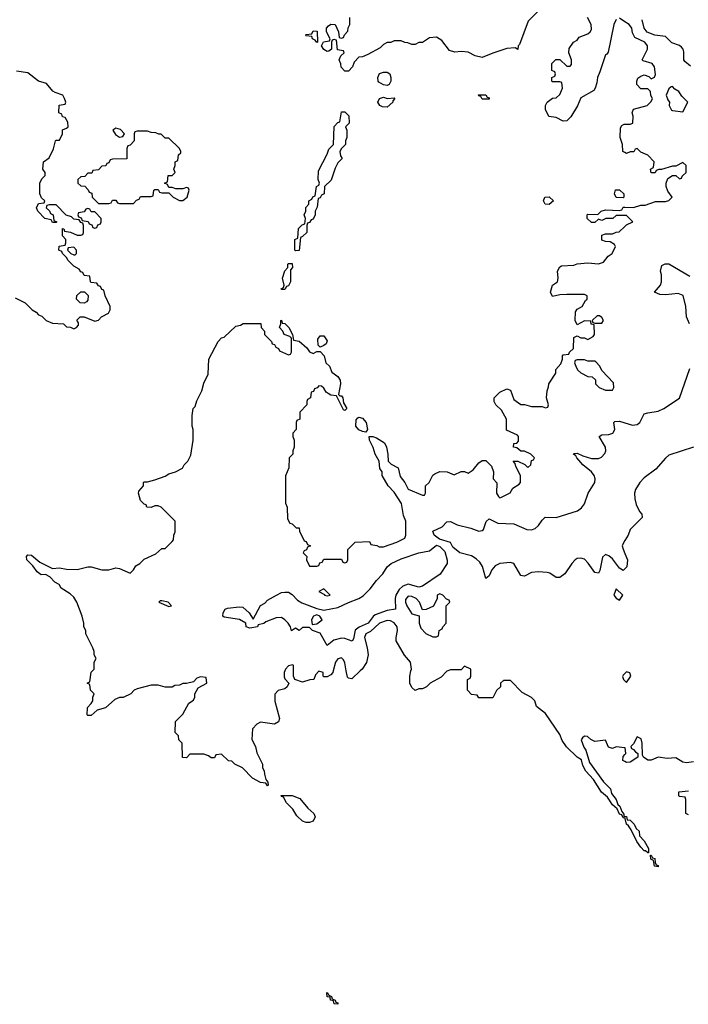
# Model space of a CAD drawing. Header units: inches. Extents: x 2710684 to 2828758, y 857022 to 965663.
# Tile 102 of 256: x 2746563 to 2750360, y 868106 to 873698. Entities that reach past the tile are written whole.
import ezdxf

# ---------------------------------------------------------------- set-up
doc = ezdxf.new("R2010")
doc.units = ezdxf.units.IN
doc.header["$MEASUREMENT"] = 0
for name, color, linetype in [('C7846', 7, 'Continuous'), ('C7847', 7, 'Continuous'), ('C7856', 7, 'Continuous'), ('C7857', 7, 'Continuous')]:
    doc.layers.add(name, color=color, linetype=linetype)

msp = doc.modelspace()

# ---------------------------------------------------------------- linework, layer by layer
at = {"layer": 'C7846', "color": 4, "elevation": 8}
for points in [[(2748068.3, 870000), (2748064.7, 869990), (2748065.4, 869965.4), (2748070, 869954), (2748092, 869930), (2748082, 869910), (2748070, 869898), (2748031.1, 869888.9), (2748011.6, 869868.4), (2748011.6, 869828.4), (2748038, 869730), (2748034, 869710), (2748010, 869698), (2747930, 869708), (2747910, 869698), (2747886, 869670), (2747882, 869610), (2747902, 869570), (2747910, 869534), (2747942, 869470), (2747942, 869450), (2747951.6, 869431.6), (2747952.7, 869412.7), (2747962, 869382), (2747972.7, 869367.3), (2747974, 869350), (2747970, 869346), (2747962, 869362), (2747930, 869366), (2747886, 869390), (2747828.4, 869448.4), (2747786, 869470), (2747767.3, 869487.3), (2747748.4, 869488.4), (2747710, 869526), (2747678, 869522), (2747670, 869506), (2747650, 869506), (2747636.4, 869516.4), (2747610, 869526), (2747530, 869526), (2747510, 869506), (2747487.3, 869507.3), (2747486, 869590), (2747467.3, 869607.3), (2747466, 869630), (2747446, 869650), (2747448.4, 869711.6), (2747490, 869754), (2747523.1, 869816.9), (2747550, 869834), (2747558, 869850), (2747558, 869870), (2747576.4, 869903.6), (2747626, 869930), (2747622, 869962), (2747590, 869966), (2747570, 869958), (2747550, 869938), (2747510, 869928), (2747490, 869928), (2747470, 869918), (2747443.6, 869916.4), (2747430, 869908), (2747390, 869908), (2747350, 869918), (2747310, 869918), (2747230, 869898), (2747214, 869890), (2747194, 869870), (2747151.6, 869848.4), (2747130, 869848), (2747103.6, 869836.4), (2747051, 869789), (2747003.6, 869776.4), (2746970, 869746), (2746950, 869746), (2746946, 869750), (2746948.4, 869791.6), (2746970, 869814), (2746978, 869830), (2746978, 869850), (2746986, 869870), (2746966, 869890), (2746962, 869922), (2746946, 869930), (2746962, 869938), (2746968.4, 869991.6), (2746976.4, 870000)], [(2748344.3, 870000), (2748342, 869990), (2748330, 869978), (2748310, 869966), (2748290, 869966), (2748286, 869970), (2748286, 869990), (2748262, 869998), (2748243.6, 869976.4), (2748234, 869950), (2748211.6, 869948.4), (2748170, 869935.3), (2748126, 869950), (2748118, 869970), (2748118, 870000)], [(2748496.8, 870000), (2748450, 869955.3), (2748430, 869958), (2748424.7, 869964.7), (2748418.3, 870000)], [(2748995, 870000), (2748990, 869998), (2748956.9, 869963.1), (2748894, 869930), (2748874, 869910), (2748850, 869898), (2748830, 869898), (2748808.4, 869888.4), (2748790, 869906), (2748778, 869930), (2748778, 869970), (2748785.5, 870000)], [(2750000, 869162.7), (2749990, 869166), (2749982, 869182), (2749970, 869186), (2749956.4, 869216.4), (2749930, 869238), (2749902, 869282), (2749868, 869310), (2749822, 869382), (2749778, 869430), (2749762, 869462), (2749753.6, 869493.6), (2749729.3, 869509.3), (2749668.9, 869568.9), (2749644.7, 869604.7), (2749630, 869638), (2749550, 869758), (2749498, 869798), (2749488, 869830), (2749470, 869848), (2749416.4, 869876.4), (2749350, 869946), (2749310, 869946), (2749294, 869930), (2749294, 869910), (2749271.6, 869888.4), (2749250, 869846), (2749170, 869846), (2749162, 869862), (2749130, 869866), (2749106, 869890), (2749106, 869950), (2749122, 869958), (2749126, 869970), (2749126, 870000)], [(2750000, 869984.7), (2749990, 869975.3), (2749987.1, 869967.1), (2749991.6, 869951.6), (2750000, 869943.6)], [(2750000, 869562.2), (2749950, 869568), (2749930, 869558), (2749907.3, 869567.3), (2749890, 869606), (2749830, 869598), (2749806, 869610), (2749787.3, 869627.3), (2749770, 869628), (2749759.6, 869620.4), (2749752.7, 869607.3), (2749767.1, 869567.1), (2749778, 869550), (2749798.8, 869478.8), (2749878, 869370), (2749918, 869330), (2749923.6, 869303.6), (2749951.3, 869270), (2749961, 869241), (2749970.9, 869230.9), (2749982, 869202), (2749994, 869186), (2749994, 869174), (2750000, 869173.3)], [(2750000, 869484.2), (2749989, 869490), (2749990, 869514), (2750000, 869524)]]:
    msp.add_lwpolyline(points, dxfattribs=at)
for points in [[(2748190, 869138), (2748170, 869146), (2748136.4, 869176.4), (2748113.6, 869213.6), (2748078, 869250), (2748062, 869282), (2748050, 869286), (2748047.3, 869292.7), (2748110, 869291.3), (2748154.8, 869274.8), (2748199.6, 869219.6), (2748234, 869190), (2748242, 869170), (2748230, 869146), (2748210, 869138)], [(2748370, 868106), (2748350, 868108), (2748346, 868126), (2748328, 868130), (2748326, 868146), (2748308.9, 868148.9), (2748307.3, 868172.7), (2748314, 868170), (2748318, 868158), (2748334, 868150), (2748338, 868138), (2748354, 868130), (2748358, 868118), (2748370, 868114)]]:
    msp.add_lwpolyline(points, close=True, dxfattribs=at)
at = {"layer": 'C7847', "color": 4}
for points, elevation in [([(2749510, 873748.7), (2749451.3, 873690), (2749402, 873558), (2749394, 873550), (2749392, 873528), (2749378, 873538), (2749330, 873534), (2749250, 873509), (2749190, 873484), (2749150, 873493.2), (2749110, 873513.2), (2749070, 873517.2), (2749034.6, 873514.6), (2749004, 873524), (2748960.2, 873580.2), (2748930, 873599), (2748890, 873595.3), (2748851, 873569), (2748830, 873568), (2748810, 873558), (2748790, 873558), (2748767.3, 873567.3), (2748750, 873568), (2748730, 873578), (2748690, 873578), (2748671.6, 873568.4), (2748650, 873568), (2748630, 873558), (2748610, 873538), (2748539.6, 873500.4), (2748510, 873488), (2748490, 873486), (2748463.6, 873456.4), (2748454, 873430), (2748430, 873406), (2748410, 873406), (2748388.7, 873428.7), (2748387.3, 873447.3), (2748378, 873470), (2748387.3, 873492.7), (2748406, 873510), (2748402, 873522), (2748367.3, 873527.3), (2748362, 873582), (2748350, 873586), (2748338, 873582), (2748334, 873570), (2748334, 873530), (2748319.6, 873520.4), (2748310, 873518), (2748290, 873528.7), (2748278, 873550), (2748288, 873572), (2748322, 873578), (2748326, 873590), (2748306, 873630), (2748306, 873650), (2748316.4, 873663.6), (2748330, 873672), (2748354, 873670), (2748374, 873630), (2748378, 873598), (2748390, 873594), (2748402, 873598), (2748407.3, 873612.7), (2748427.3, 873632.7), (2748428.4, 873651.6), (2748438, 873670), (2748438, 873710)], 8), ([(2749950, 873699.3), (2749938.4, 873670), (2749905.4, 873514.6), (2749898, 873502), (2749890, 873498), (2749858.8, 873401.2), (2749844, 873370), (2749841, 873339), (2749831.6, 873308.4), (2749824.7, 873295.3), (2749750, 873255.3), (2749730.7, 873209.3), (2749693.7, 873146.3), (2749670, 873124), (2749650, 873122), (2749610, 873142), (2749568.7, 873148.7), (2749548.9, 873188.9), (2749548.9, 873211.1), (2749558, 873230), (2749588.4, 873251.6), (2749610, 873254), (2749630, 873274), (2749646, 873310), (2749642, 873342), (2749630, 873346), (2749590, 873346), (2749586, 873350), (2749586, 873370), (2749602, 873378), (2749606, 873390), (2749602, 873402), (2749586, 873410), (2749586, 873450), (2749608.4, 873471.6), (2749630, 873472), (2749670, 873434), (2749690, 873434), (2749696.4, 873443.6), (2749698, 873470), (2749682, 873510), (2749684.7, 873535.3), (2749708.7, 873571.3), (2749730, 873582), (2749740.2, 873599.8), (2749790, 873618.8), (2749804, 873630), (2749810, 873642), (2749809, 873670), (2749788.4, 873711.6)], 8), ([(2750000, 873686.4), (2749970, 873706)], 8), ([(2746538, 872118), (2746594, 872090), (2746634, 872050), (2746656.9, 872036.9), (2746670, 872022), (2746690, 872014), (2746714, 871990), (2746750, 871974), (2746811.6, 871971.6), (2746830, 871954), (2746851.6, 871951.6), (2746870, 871942), (2746886, 871950), (2746896.4, 871963.6), (2746896.4, 871976.4), (2746888, 871992), (2746906, 872010), (2746930, 872011.3), (2746990, 871986), (2747010, 871992), (2747028, 872010), (2747068.4, 872031.6), (2747078, 872050), (2747078, 872070), (2747048, 872130), (2747042, 872162), (2747030, 872166), (2747022, 872182), (2747010, 872186), (2747002, 872202), (2746970, 872206), (2746966, 872210), (2746962, 872242), (2746930, 872246), (2746922, 872262), (2746910, 872266), (2746902, 872282), (2746870, 872298), (2746838, 872330), (2746828.4, 872348.4), (2746806, 872370), (2746802, 872382), (2746786, 872390), (2746787.3, 872412.7), (2746822, 872418), (2746826, 872430), (2746826, 872450), (2746806, 872470), (2746807.3, 872512.7), (2746814, 872510), (2746818, 872498), (2746851.6, 872491.6), (2746890, 872474), (2746910, 872474), (2746922, 872478), (2746926, 872490), (2746926, 872530), (2746922, 872542), (2746910, 872546), (2746902, 872562), (2746870, 872566), (2746858, 872578), (2746827.3, 872587.3), (2746770, 872646), (2746730, 872646), (2746718, 872642), (2746714, 872630), (2746732.7, 872612.7), (2746738, 872598), (2746754, 872590), (2746758, 872558), (2746774, 872550), (2746770, 872546), (2746750, 872546), (2746742, 872562), (2746706, 872570), (2746666, 872610), (2746658, 872630), (2746670, 872654), (2746702, 872658), (2746706, 872670), (2746687.3, 872687.3), (2746678, 872710), (2746678, 872770), (2746690, 872794), (2746707.3, 872812.7), (2746708, 872830), (2746695.3, 872850), (2746698, 872890), (2746730, 872914), (2746754.6, 872965.4), (2746766, 873010), (2746770, 873014), (2746790, 873014), (2746806, 873050), (2746807.3, 873072.7), (2746830, 873082), (2746838, 873090), (2746836.4, 873116.4), (2746822, 873142), (2746807.3, 873147.3), (2746802, 873162), (2746786, 873170), (2746787.3, 873212.7), (2746822, 873218), (2746826, 873230), (2746818, 873250), (2746808, 873270), (2746764, 873284), (2746752.1, 873292.1), (2746716.2, 873336.2), (2746669.5, 873349.5), (2746610, 873396), (2746545.8, 873405.8)], 12), ([(2750000, 872943.5), (2749988, 872950), (2749986, 872990), (2749974, 873030), (2749975.3, 873084.7), (2749982, 873098), (2749995.3, 873104.7), (2750000, 873104.7)], 8), ([(2750000, 872586), (2749950, 872586), (2749931.6, 872568.4), (2749891.6, 872568.4), (2749870, 872558), (2749850, 872566), (2749830, 872546), (2749810, 872546), (2749786, 872570), (2749786, 872590), (2749790, 872594), (2749847.3, 872592.7), (2749866, 872610), (2749890, 872618), (2749970, 872614), (2749982, 872618), (2749990, 872634), (2750000, 872633.7)], 8), ([(2746976.4, 870000), (2746986, 870010), (2746986, 870050), (2746998, 870070), (2746986, 870090), (2746986, 870110), (2746978, 870130), (2746938, 870210), (2746938, 870230), (2746928, 870250), (2746928, 870270), (2746918, 870310), (2746888.7, 870390), (2746870, 870418), (2746850, 870438), (2746798, 870470), (2746788, 870490), (2746762.7, 870502.7), (2746734.6, 870534.6), (2746710, 870548), (2746685.2, 870545.2), (2746663.1, 870563.1), (2746637.2, 870597.2), (2746604, 870630), (2746602, 870650), (2746610, 870658), (2746630, 870656), (2746676.9, 870616.9), (2746750, 870582), (2746790, 870584.7), (2746830, 870578), (2746890, 870576), (2746950, 870590.8), (2746970, 870590.8), (2747030, 870574), (2747050, 870573.4), (2747070, 870574), (2747110, 870584.7), (2747130, 870582), (2747190, 870554), (2747210, 870574), (2747223.1, 870596.9), (2747246, 870610), (2747270, 870634), (2747336.4, 870663.6), (2747370, 870694), (2747390, 870694), (2747430, 870734), (2747436.4, 870743.6), (2747438, 870770), (2747446, 870790), (2747446, 870850), (2747366, 870930), (2747350, 870938), (2747330, 870938), (2747310, 870928), (2747286, 870930), (2747282, 870942), (2747270, 870946), (2747250, 870968), (2747238, 871010), (2747240.4, 871019.6), (2747266, 871050), (2747266, 871070), (2747270, 871074), (2747290, 871074), (2747330, 871084.7), (2747390, 871104.7), (2747410, 871118), (2747448.9, 871131.1), (2747488.4, 871151.6), (2747498, 871170), (2747518, 871190), (2747534.6, 871225.4), (2747548, 871310), (2747548, 871370), (2747542, 871390), (2747542, 871450), (2747548, 871490), (2747559, 871501), (2747570, 871534), (2747598, 871590), (2747610, 871634), (2747634.6, 871685.4), (2747638, 871770), (2747690, 871871.3), (2747710, 871891), (2747724, 871896), (2747790, 871958), (2747816.4, 871963.6), (2747832.7, 871972.7), (2747932.7, 871972.7), (2747934, 871950), (2747954, 871930), (2747954, 871910), (2747994, 871870), (2747998, 871858), (2748010, 871854), (2748018, 871838), (2748034, 871830), (2748038, 871818), (2748090, 871794), (2748102, 871798), (2748106, 871810), (2748106, 871890), (2748098, 871898), (2748066, 871910), (2748058, 871930), (2748038, 871950), (2748046, 871970), (2748046, 871990), (2748050, 871992), (2748054, 871974), (2748070, 871972), (2748091.3, 871950), (2748112, 871910), (2748118, 871878), (2748150, 871872), (2748194.8, 871834.8), (2748210, 871812), (2748230, 871802), (2748250, 871814), (2748270, 871814), (2748292, 871790), (2748302, 871750), (2748322, 871730), (2748336.9, 871696.9), (2748370, 871671), (2748383, 871650), (2748386, 871630), (2748374, 871570), (2748382, 871562), (2748390, 871562), (2748398, 871550), (2748402, 871522), (2748422, 871490), (2748410, 871478), (2748403.1, 871483.1), (2748362, 871562), (2748330, 871566), (2748314.6, 871574.6), (2748303.1, 871583.1), (2748290, 871606), (2748276.4, 871616.4), (2748262, 871618), (2748252.7, 871607.3), (2748238, 871602), (2748232.7, 871587.3), (2748218, 871582), (2748214, 871550), (2748198, 871542), (2748194, 871530), (2748194, 871510), (2748154, 871470), (2748154, 871430), (2748138, 871422), (2748134, 871410), (2748134, 871370), (2748114, 871350), (2748114, 871330), (2748122, 871310), (2748122, 871270), (2748114, 871250), (2748114, 871230), (2748094, 871210), (2748092.7, 871152.7), (2748072.7, 871107.3), (2748072.7, 870952.7), (2748082, 870930), (2748083.6, 870863.6), (2748098, 870838), (2748110, 870834), (2748132.7, 870812.7), (2748151.3, 870811.3), (2748152.7, 870792.7), (2748178, 870738), (2748190, 870734), (2748198, 870718), (2748214, 870710), (2748198, 870702), (2748192.7, 870687.3), (2748178, 870682), (2748174, 870670), (2748194, 870650), (2748192, 870630), (2748210, 870594), (2748250, 870594), (2748262, 870598), (2748267.3, 870612.7), (2748282, 870618), (2748290, 870634), (2748390, 870634), (2748398, 870618), (2748410, 870614), (2748422, 870618), (2748426, 870630), (2748426, 870690), (2748468.4, 870731.6), (2748550, 870734), (2748558, 870718), (2748591.6, 870711.6), (2748604.7, 870704.7), (2748630, 870704.7), (2748706, 870730), (2748750, 870754), (2748755.3, 870770), (2748755.3, 870850), (2748743.1, 870883.1), (2748732.3, 870950), (2748690, 871015.3), (2748655.3, 871050), (2748622, 871110), (2748622, 871130), (2748609.3, 871149.3), (2748604, 871190), (2748581.2, 871230), (2748570, 871268), (2748549.3, 871309.3), (2748548.4, 871331.6), (2748568.9, 871331.1), (2748590, 871324), (2748634.2, 871294.2), (2748646, 871270), (2748654.9, 871230), (2748656, 871190), (2748673.4, 871173.4), (2748713, 871153), (2748723.5, 871103.5), (2748750.6, 871070.6), (2748770, 871031.3), (2748850, 870998), (2748862, 870998), (2748868, 871010), (2748868, 871050), (2748888, 871070), (2748908.7, 871111.3), (2748920.2, 871119.8), (2748950, 871132), (2748991.1, 871131.1), (2749030, 871114), (2749070, 871132), (2749090, 871132), (2749110, 871122), (2749139, 871141), (2749170, 871182), (2749190, 871194), (2749210, 871194), (2749242, 871162), (2749254, 871130), (2749252, 871090), (2749272.7, 871067.3), (2749272, 871010), (2749282, 870990), (2749290, 870982), (2749296.4, 870983.6), (2749348.4, 871011.6), (2749363.1, 871036.9), (2749400.4, 871059.6), (2749408, 871070), (2749408, 871110), (2749380.4, 871160.4), (2749378, 871178), (2749366, 871190), (2749391.6, 871191.6), (2749431.6, 871171.6), (2749450, 871154), (2749466, 871170), (2749470, 871194), (2749482, 871198), (2749486, 871210), (2749466, 871230), (2749430, 871248), (2749408.4, 871248.4), (2749387.3, 871267.3), (2749368, 871270), (2749368.9, 871291.1), (2749387.3, 871292.7), (2749396.4, 871303.6), (2749395.3, 871330), (2749390, 871338), (2749327.3, 871367.3), (2749328, 871430), (2749300.4, 871480.4), (2749268, 871510), (2749258, 871530), (2749258, 871550), (2749290, 871582), (2749330, 871602), (2749350, 871594), (2749370, 871542), (2749410, 871512), (2749430, 871512), (2749470, 871502), (2749530, 871502), (2749550, 871494), (2749562, 871498), (2749566, 871510), (2749555.3, 871550), (2749558, 871590), (2749567.3, 871612.7), (2749568, 871630), (2749608, 871690), (2749608.4, 871711.6), (2749636.4, 871743.6), (2749646, 871770), (2749646, 871790), (2749650, 871794), (2749682, 871798), (2749686, 871810), (2749708, 871830), (2749710, 871894), (2749730, 871902), (2749750, 871892), (2749771.1, 871891.1), (2749790, 871882), (2749820.4, 871899.6), (2749828, 871910), (2749826, 871966), (2749808.9, 871968.9), (2749806, 871986), (2749770, 871988), (2749730, 871966), (2749718, 871990), (2749720.4, 872039.6), (2749730, 872054), (2749758, 872070), (2749776.4, 872103.6), (2749786, 872110), (2749786, 872130), (2749770, 872138), (2749670, 872138), (2749630, 872135.3), (2749590, 872126), (2749578, 872150), (2749589, 872191), (2749618, 872210), (2749622, 872230), (2749618, 872270), (2749630, 872294), (2749640.4, 872299.6), (2749710, 872304.7), (2749730, 872311.3), (2749790, 872318), (2749850, 872311.3), (2749878, 872322), (2749905.6, 872354.4), (2749928, 872370), (2749946, 872410), (2749942, 872422), (2749916.4, 872436.4), (2749890, 872438), (2749870, 872446), (2749870, 872474), (2749890, 872482), (2749930, 872482), (2749950, 872492), (2749967.3, 872492.7), (2750000, 872524.3)], 8), ([(2750000, 870579.4), (2749990.4, 870569.6), (2749970, 870583.7), (2749930, 870636), (2749910, 870652.7), (2749890, 870661.2), (2749874, 870646), (2749858, 870570), (2749850, 870554), (2749830, 870559.3), (2749792.4, 870612.4), (2749770, 870633.6), (2749750, 870639.7), (2749730, 870637.4), (2749718, 870630), (2749699.3, 870610), (2749658.8, 870550), (2749630, 870529.3), (2749610, 870529.2), (2749574.1, 870554.2), (2749558.8, 870558.8), (2749510, 870563.1), (2749470, 870557.6), (2749430, 870537.2), (2749419, 870539), (2749410, 870542), (2749370, 870609.4), (2749350, 870615.8), (2749290, 870609.7), (2749263, 870597), (2749245.5, 870574.5), (2749230, 870539), (2749210, 870524), (2749192.5, 870592.5), (2749177.4, 870617.4), (2749156.4, 870636.4), (2749130, 870653.6), (2749062.7, 870670), (2749023, 870703), (2749010, 870728.7), (2748948, 870748), (2748918, 870770), (2748910, 870794), (2748962, 870818), (2748990, 870846.8), (2749010, 870847.3), (2749048.4, 870828.4), (2749124.7, 870810), (2749170, 870793.4), (2749190, 870797.3), (2749196.9, 870803.1), (2749211.8, 870848.2), (2749230, 870864), (2749278.9, 870838.9), (2749370, 870835.8), (2749443.4, 870803.4), (2749470, 870800.4), (2749490, 870808), (2749510, 870824.9), (2749530, 870856), (2749547.5, 870872.5), (2749610, 870870.5), (2749730.7, 870909.3), (2749753.6, 870926.4), (2749770.8, 870949.2), (2749791.2, 871010), (2749829.7, 871070), (2749831.1, 871090), (2749825.1, 871110), (2749810, 871129.6), (2749761.6, 871170), (2749726.6, 871210), (2749722, 871222), (2749709, 871230), (2749710, 871234), (2749730, 871236.3), (2749760.5, 871220.5), (2749810, 871206.3), (2749850, 871206.5), (2749866.7, 871213.3), (2749886.2, 871233.8), (2749891.2, 871250), (2749889.7, 871269.7), (2749854, 871330), (2749870, 871340.7), (2749910, 871342), (2749932.7, 871350), (2749942.9, 871370), (2749937.2, 871410), (2749943.6, 871416.4), (2749970, 871417.6), (2750000, 871408.9)], 4), ([(2750000, 870740), (2749990, 870724), (2749985.7, 870710), (2749990.3, 870690.3), (2750000, 870667.1)], 4), ([(2748785.5, 870000), (2748788, 870010), (2748782, 870050), (2748749.1, 870089.1), (2748701.2, 870170), (2748700.9, 870190), (2748709.5, 870230), (2748707, 870250), (2748690, 870273.3), (2748670, 870283.6), (2748650, 870285.6), (2748606, 870270), (2748555.8, 870224.2), (2748530, 870209.2), (2748521.3, 870190), (2748537.1, 870130), (2748541.6, 870090), (2748532.7, 870047.3), (2748507.3, 870010), (2748496.8, 870000)], 8), ([(2748418.3, 870000), (2748410, 870046), (2748403.1, 870063.1), (2748390, 870074), (2748370, 870068.7), (2748356, 870050), (2748344.3, 870000)], 8), ([(2748118, 870000), (2748118, 870030), (2748114.6, 870034.6), (2748090, 870028), (2748072, 870010), (2748068.3, 870000)], 8), ([(2749126, 870000), (2749126, 870010), (2749090, 870026), (2749070, 870006), (2749010, 870006), (2748995, 870000)], 8)]:
    msp.add_lwpolyline(points, dxfattribs=dict(at, elevation=elevation))
for points, elevation in [([(2748250, 873568), (2748242, 873582), (2748226, 873590), (2748222, 873602), (2748190, 873606), (2748186, 873610), (2748190, 873614), (2748222, 873618), (2748230, 873634), (2748252.7, 873632.7), (2748254, 873570)], 8), ([(2748650, 873324), (2748629.1, 873329.1), (2748603.2, 873343.2), (2748599, 873350), (2748597.2, 873370), (2748606.8, 873393.2), (2748630, 873400.7), (2748650, 873401), (2748664.7, 873390), (2748671.3, 873370), (2748671.1, 873348.9), (2748662, 873330)], 8), ([(2748650, 873251.3), (2748690, 873254), (2748694, 873250), (2748682, 873238), (2748682, 873230), (2748650, 873202), (2748623.1, 873203.1), (2748608, 873210), (2748598, 873230), (2748606, 873250), (2748630, 873258)], 8), ([(2749190, 873246), (2749182, 873262), (2749170, 873266), (2749168, 873272), (2749210, 873272), (2749218, 873258), (2749230, 873254), (2749230, 873246)], 8), ([(2748130, 872386), (2748126, 872390), (2748126, 872450), (2748142, 872458), (2748147.3, 872512.7), (2748167.3, 872532.7), (2748182, 872538), (2748186, 872570), (2748178, 872590), (2748188, 872610), (2748188.4, 872631.6), (2748206, 872650), (2748206, 872670), (2748222, 872678), (2748227.3, 872692.7), (2748242, 872698), (2748248.4, 872751.6), (2748262, 872758), (2748266, 872770), (2748258, 872790), (2748260.4, 872839.6), (2748310, 872934), (2748318, 872962), (2748346, 872990), (2748348.4, 873091.6), (2748370, 873114), (2748382, 873118), (2748390, 873174), (2748410, 873174), (2748431.6, 873151.6), (2748434, 873110), (2748414, 873090), (2748422, 873070), (2748422, 873030), (2748414, 873010), (2748414, 872990), (2748390, 872966), (2748382, 872950), (2748384.7, 872924.7), (2748394, 872910), (2748370, 872886), (2748354, 872854), (2748332.7, 872787.3), (2748294, 872750), (2748291.6, 872708.4), (2748278, 872702), (2748270, 872686), (2748258, 872682), (2748252.7, 872632.7), (2748242, 872610), (2748242, 872590), (2748230, 872566), (2748218, 872562), (2748210, 872546), (2748198, 872542), (2748194, 872530), (2748194, 872490), (2748170, 872466), (2748158, 872462), (2748150, 872388)], 8), ([(2747290, 873066), (2747230, 873066), (2747218, 873062), (2747214, 873050), (2747214, 873010), (2747190, 872986), (2747178, 872982), (2747172.7, 872967.3), (2747172.7, 872907.3), (2747090, 872906), (2747078, 872902), (2747070, 872886), (2747058, 872882), (2747052.7, 872867.3), (2747030, 872866), (2747010, 872846), (2746978, 872842), (2746972.7, 872827.3), (2746950, 872826), (2746932.7, 872807.3), (2746910, 872806), (2746894, 872790), (2746894, 872770), (2746910, 872754), (2746932.7, 872752.7), (2746952.7, 872732.7), (2746958, 872718), (2746972.7, 872712.7), (2746974, 872690), (2747010, 872654), (2747070, 872654), (2747082, 872658), (2747090, 872674), (2747110, 872674), (2747118, 872658), (2747130, 872654), (2747210, 872654), (2747227.3, 872672.7), (2747242, 872678), (2747250, 872694), (2747310, 872694), (2747322, 872698), (2747326, 872730), (2747330, 872734), (2747350, 872734), (2747358, 872718), (2747370, 872714), (2747410, 872714), (2747434, 872690), (2747471.6, 872671.6), (2747490, 872671.3), (2747515.3, 872690), (2747526, 872730), (2747522, 872742), (2747510, 872746), (2747490, 872738), (2747450, 872738), (2747430, 872746), (2747410, 872746), (2747402, 872762), (2747386, 872770), (2747402, 872778), (2747407.3, 872812.7), (2747430, 872814), (2747446, 872830), (2747438, 872850), (2747446, 872870), (2747446, 872890), (2747462, 872898), (2747466, 872930), (2747478, 872942), (2747478, 872950), (2747470, 872966), (2747410, 873026), (2747390, 873026), (2747367.3, 873047.3), (2747352.7, 873047.3), (2747336.4, 873056.4), (2747310, 873058)], 12), ([(2747110, 873082), (2747092, 873070), (2747107.1, 873047.1), (2747130, 873031.3), (2747150, 873034), (2747158, 873050), (2747135.1, 873075.1)], 12), ([(2749990, 872686), (2749950, 872688), (2749942, 872710), (2749947.3, 872732.7), (2749970, 872731.3), (2749994, 872710), (2749994, 872690)], 8), ([(2749570, 872648.7), (2749548, 872650), (2749538, 872670), (2749546, 872690), (2749570, 872692), (2749594, 872670)], 8), ([(2746950, 872626), (2746938, 872622), (2746930, 872606), (2746898, 872602), (2746894, 872590), (2746898, 872578), (2746912.7, 872572.7), (2746918, 872558), (2746952.7, 872552.7), (2746958, 872538), (2746972.7, 872532.7), (2746978, 872518), (2746990, 872514), (2747002, 872518), (2747007.3, 872532.7), (2747022, 872538), (2747026, 872550), (2747026, 872570), (2746990, 872606), (2746970, 872606), (2746962, 872622)], 12), ([(2746870, 872406), (2746838, 872402), (2746834, 872390), (2746854, 872370), (2746870, 872362), (2746878, 872362), (2746886, 872370), (2746886, 872390)], 12), ([(2748050, 872166), (2748048, 872170), (2748062, 872178), (2748066, 872190), (2748055.3, 872230), (2748068.4, 872271.6), (2748086, 872290), (2748086, 872310), (2748090, 872314), (2748110, 872314), (2748112, 872290), (2748102, 872278), (2748102, 872210), (2748090, 872186), (2748078, 872182), (2748070, 872166)], 8), ([(2746930, 872088.7), (2746906, 872090), (2746886, 872110), (2746888.7, 872131.3), (2746910, 872152), (2746932, 872152), (2746951.6, 872131.6), (2746950, 872106), (2746943.6, 872096.4)], 12), ([(2749856.4, 872016.4), (2749843.6, 872016.4), (2749814, 871990), (2749818, 871978), (2749830, 871974), (2749870, 871974), (2749878, 871990), (2749870, 872006)], 8), ([(2748270, 871838), (2748258, 871850), (2748256.4, 871883.6), (2748270, 871902), (2748290, 871902), (2748310, 871874), (2748303.6, 871856.4), (2748290, 871848)], 8), ([(2749770, 871766), (2749730, 871766), (2749718, 871762), (2749714, 871750), (2749722, 871730), (2749732, 871710), (2749750, 871692), (2749790, 871672), (2749814, 871670), (2749832.7, 871652.7), (2749834, 871630), (2749854, 871610), (2749890, 871594), (2749930, 871594), (2749938, 871610), (2749936.4, 871636.4), (2749870, 871706), (2749858, 871730), (2749834.6, 871754.6), (2749830, 871758), (2749790, 871758)], 8), ([(2748530, 871355.3), (2748510, 871359), (2748490, 871369.2), (2748473.2, 871390), (2748474, 871426), (2748482.7, 871437.3), (2748490, 871441), (2748510, 871434.8), (2748530.3, 871410.3), (2748538.8, 871370)], 8), ([(2748830, 870475.6), (2748770, 870491.6), (2748738.6, 870481.4), (2748717.7, 870462.2), (2748699.5, 870430), (2748694.9, 870410), (2748698, 870350), (2748650, 870343.6), (2748581.3, 870318.7), (2748570, 870309.4), (2748543, 870270), (2748491.5, 870248.5), (2748468.5, 870231.5), (2748458.4, 870181.6), (2748450.6, 870169.4), (2748410, 870183.6), (2748390, 870185.6), (2748346.6, 870173.4), (2748310, 870144), (2748270, 870214), (2748226, 870230), (2748210, 870246), (2748170, 870246), (2748150, 870228.7), (2748130, 870242), (2748107.3, 870227.3), (2748101.2, 870250), (2748087.6, 870270), (2748070, 870289.6), (2748050, 870302.4), (2748019.2, 870300.8), (2747962, 870278), (2747950, 870268), (2747918, 870262), (2747914, 870250), (2747870, 870242), (2747848.7, 870250), (2747848, 870270), (2747812, 870292), (2747724.4, 870304.4), (2747717.2, 870310), (2747718, 870330), (2747729.6, 870350.4), (2747744.1, 870355.9), (2747810, 870364), (2747830, 870360.7), (2747866.8, 870330), (2747890, 870294), (2747930, 870372), (2747955.3, 870384.7), (2747970, 870402), (2748022, 870430), (2748050, 870444), (2748070, 870446.8), (2748090, 870446.8), (2748110, 870434), (2748141.1, 870401.1), (2748165.5, 870385.5), (2748250, 870354.4), (2748290, 870344), (2748370, 870359.5), (2748430, 870388.2), (2748490, 870410.4), (2748513.5, 870426.5), (2748554.2, 870465.8), (2748590, 870513), (2748625.1, 870550), (2748649.8, 870590.2), (2748673.2, 870610), (2748730, 870636.9), (2748830, 870670.4), (2748890, 870682), (2748930, 870714), (2748950, 870706), (2748977.3, 870677.3), (2748990.9, 870629.1), (2748991.3, 870610), (2748950.3, 870549.7), (2748850, 870481.6)], 4), ([(2748290, 870466), (2748262, 870450), (2748294, 870434), (2748294, 870430), (2748310, 870426), (2748326, 870430)], 8), ([(2748950, 870438), (2748934, 870430), (2748934, 870410), (2748912.7, 870367.3), (2748871.6, 870348.4), (2748850, 870346), (2748833.2, 870390), (2748814.5, 870410), (2748790, 870422.9), (2748770, 870423.7), (2748755.2, 870404.8), (2748754.4, 870390), (2748761.7, 870370), (2748790, 870322.8), (2748832, 870312), (2748832, 870270), (2748842, 870242), (2748870, 870212), (2748910, 870194), (2748930, 870194), (2748942, 870198), (2748946, 870230), (2748962, 870238), (2748966, 870250), (2748986, 870270), (2748986, 870370), (2749006, 870390), (2749002, 870402), (2748987.3, 870407.3), (2748966, 870430)], 8), ([(2749950, 870466), (2749938, 870430), (2749950, 870412), (2749970, 870402), (2749988, 870430)], 8), ([(2747370, 870398), (2747362, 870398), (2747354, 870390), (2747410, 870364.7), (2747426, 870370), (2747406, 870390)], 8), ([(2748250, 870317.2), (2748232, 870310), (2748221, 870290), (2748223.6, 870263.6), (2748250, 870266), (2748282, 870290), (2748268, 870310)], 4)]:
    msp.add_lwpolyline(points, close=True, dxfattribs=dict(at, elevation=elevation))
at = {"layer": 'C7856', "color": 4, "elevation": 8}
for points in [[(2750000, 869943.6), (2750010, 869934), (2750034, 869970), (2750028.4, 869988.4), (2750010, 869994), (2750000, 869984.7)], [(2750390, 869483.7), (2750350, 869478.4), (2750330, 869482), (2750290, 869505.2), (2750241.2, 869501.2), (2750190, 869509), (2750150, 869492.7), (2750130, 869493.2), (2750106, 869510), (2750100.4, 869520.4), (2750099, 869590), (2750093.2, 869613.2), (2750070, 869626), (2750050, 869586), (2750034, 869570), (2750038, 869558), (2750050, 869554), (2750059.6, 869539.6), (2750074, 869530), (2750074, 869510), (2750030, 869481.2), (2750010, 869479), (2750000, 869484.2)], [(2750000, 869524), (2750006, 869530), (2750002, 869562), (2750000, 869562.2)], [(2750362, 869182), (2750346, 869190), (2750346, 869270), (2750342, 869282), (2750310, 869286), (2750306, 869290), (2750307.3, 869312.7), (2750362, 869318)], [(2750000, 869173.3), (2750010, 869172), (2750014, 869154), (2750030, 869152), (2750052, 869130), (2750064.7, 869104.7), (2750082, 869090), (2750083.6, 869063.6), (2750110, 869034), (2750134, 868990), (2750134, 868966), (2750130, 868966), (2750118, 868978), (2750110, 868978), (2750090, 868998), (2750068, 869030), (2750036.4, 869096.4), (2750020.4, 869120.4), (2750009.1, 869129.1), (2750002, 869162), (2750000, 869162.7)]]:
    msp.add_lwpolyline(points, dxfattribs=at)
msp.add_lwpolyline([(2750190, 868886), (2750168, 868890), (2750162, 868922), (2750148, 868930), (2750146, 868954), (2750150, 868954), (2750158, 868938), (2750170, 868934), (2750172, 868912), (2750178, 868898), (2750190, 868894)], close=True, dxfattribs=at)
at = {"layer": 'C7857', "color": 4}
for points, elevation in [([(2750000, 873104.7), (2750030, 873104.7), (2750046, 873110), (2750048, 873150), (2750042, 873170), (2750049.2, 873190.8), (2750126, 873210), (2750150, 873234), (2750158, 873250), (2750148.4, 873268.4), (2750146, 873290), (2750130, 873306), (2750090, 873306), (2750068, 873330), (2750068, 873350), (2750074.6, 873365.4), (2750090, 873378), (2750110, 873384.7), (2750135.3, 873375.3), (2750150, 873362), (2750168.4, 873371.6), (2750173.6, 873386.4), (2750169, 873430), (2750155.3, 873450), (2750104, 873464), (2750098, 873470), (2750129, 873530), (2750129, 873550), (2750114, 873570), (2750057, 873597), (2750043.7, 873623.7), (2750039.3, 873650), (2750025.2, 873670), (2750000, 873686.4)], 8), ([(2750373.4, 873433.4), (2750340.1, 873460.1), (2750335.6, 873470), (2750335.2, 873515.2), (2750331.5, 873530), (2750322, 873542), (2750310, 873551.6), (2750266.9, 873566.9), (2750230, 873602.9), (2750170, 873609.7), (2750127, 873627), (2750109.8, 873649.8), (2750098.3, 873698.3)], 4), ([(2750000, 872633.7), (2750050, 872632), (2750090, 872644.7), (2750114.6, 872645.4), (2750174, 872666), (2750230, 872666), (2750248.9, 872671.1), (2750268, 872690), (2750244.7, 872724.7), (2750235.3, 872750), (2750235.3, 872770), (2750244, 872796), (2750270, 872814), (2750290, 872814), (2750310, 872794), (2750322, 872798), (2750326, 872810), (2750348, 872830), (2750348, 872870), (2750330, 872888), (2750290, 872866), (2750270, 872866), (2750207.3, 872847.3), (2750192.7, 872847.3), (2750178, 872842), (2750171.6, 872828.4), (2750150, 872828), (2750146, 872850), (2750162, 872858), (2750166, 872890), (2750130, 872928), (2750090, 872946), (2750070, 872966), (2750058, 872962), (2750051.6, 872948.4), (2750030, 872948), (2750010, 872938), (2750000, 872943.5)], 8), ([(2750000, 872524.3), (2750010, 872534), (2750046, 872550), (2750010, 872586), (2750000, 872586)], 8), ([(2750366.6, 871970), (2750349.5, 872010), (2750346, 872070), (2750331.6, 872131.6), (2750303.2, 872143.2), (2750230, 872136), (2750198, 872138), (2750168.7, 872150), (2750202, 872190), (2750208.7, 872210), (2750208.7, 872250), (2750202, 872270), (2750210, 872302), (2750229.3, 872310.7), (2750250, 872310.8), (2750370, 872240.7)], 4), ([(2750000, 871408.9), (2750043.9, 871396.1), (2750070, 871399.5), (2750084.5, 871410), (2750110, 871458.8), (2750130, 871466), (2750190, 871474.9), (2750220.9, 871490), (2750310, 871548), (2750370, 871718)], 4), ([(2750389.2, 871270.8), (2750250, 871224.4), (2750230, 871208.2), (2750175.4, 871144.6), (2750110, 871096.9), (2750084.6, 871070), (2750060.2, 871030), (2750055.6, 871010), (2750056.1, 870976.1), (2750064, 870944), (2750084, 870904), (2750096, 870890), (2750098, 870870), (2750030, 870802), (2750018.7, 870770), (2750000, 870740)], 4), ([(2750000, 870667.1), (2750015.5, 870630), (2750010.4, 870590), (2750000, 870579.4)], 4)]:
    msp.add_lwpolyline(points, dxfattribs=dict(at, elevation=elevation))
at = {"layer": 'C7857', "color": 4, "elevation": 8}
msp.add_lwpolyline([(2750270, 873318), (2750263.6, 873316.4), (2750250, 873306), (2750234, 873270), (2750243.6, 873243.6), (2750254, 873230), (2750252, 873210), (2750264.7, 873184.7), (2750270, 873182), (2750330, 873174), (2750358, 873230), (2750323.1, 873263.1), (2750306, 873290), (2750283.1, 873303.1)], close=True, dxfattribs=at)

doc.saveas('drawing.dxf')
